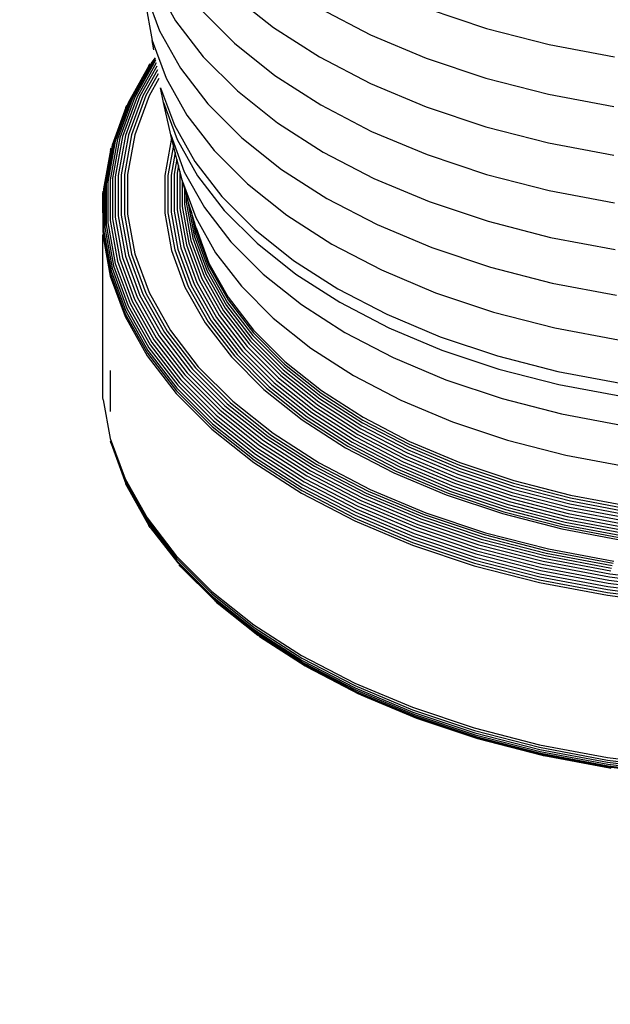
# Model space of a CAD drawing. Extents: x -19547 to -11561, y 2096 to 5601.
# Tile 19 of 168: x -19133.59 to -19129.12, y 3369.36 to 3376.79. Entities that reach past the tile are written whole.
import ezdxf

# ---------------------------------------------------------------- set-up
doc = ezdxf.new("R2010")
doc.units = 0
doc.header["$MEASUREMENT"] = 0
doc.layers.add('TANK', color=2, linetype='CONTINUOUS')
doc.layers.add('TANK-SLOPE', color=2, linetype='CONTINUOUS')

# ---------------------------------------------------------------- blocks, each defined once
blk = doc.blocks.new('A$C3406478A')
at = {"layer": 'TANK'}
for p, q in [((-1.295, 7.0312), (-1.1356, 6.7481)), ((-1.3634, 6.9595), (-1.2571, 6.6706)), ((-0.7014, 6.9407), (-0.3959, 6.6979)), ((-1.3649, 6.8893), (-1.312, 6.5987)), ((-0.0484, 6.8426), (0.3379, 6.6417)), ((-0.9493, 6.8365), (-0.6901, 6.5772)), ((0.7653, 6.839), (1.2144, 6.6893)), ((-1.1356, 6.7481), (-0.9259, 6.4761)), ((-0.3959, 6.6979), (-0.048, 6.4749)), ((-1.2571, 6.6706), (-1.099, 6.3897)), ((0.3379, 6.6417), (0.7586, 6.4653)), ((1.2144, 6.6893), (1.6882, 6.5675)), ((-1.312, 6.5987), (-1.2068, 6.3129)), ((-1.3002, 6.5272), (-1.312, 6.5987)), ((-0.6901, 6.5772), (-0.3854, 6.3351)), ((1.6882, 6.5675), (2.1814, 6.475)), ((-0.9259, 6.4761), (-0.668, 6.2182)), ((-0.048, 6.4749), (0.3383, 6.2741)), ((-1.3366, 6.4065), (-1.4925, 6.1273)), ((-1.3138, 6.4361), (-1.4793, 6.142)), ((-1.2987, 6.4478), (-1.4637, 6.1546)), ((-1.286, 6.4491), (-1.4458, 6.1651)), ((-1.2823, 6.4287), (-1.4261, 6.1732)), ((-1.2779, 6.4044), (-1.4049, 6.1787)), ((-1.3366, 6.4065), (-1.3265, 6.4223)), ((-1.2894, 6.4677), (-1.3138, 6.4361)), ((-1.2882, 6.4613), (-1.2987, 6.4478)), ((0.7586, 6.4653), (1.2088, 6.3152)), ((-1.2728, 6.3765), (-1.3824, 6.1817)), ((-1.2671, 6.3456), (-1.3592, 6.182)), ((-1.099, 6.3897), (-0.8909, 6.1199)), ((-0.3854, 6.3351), (-0.0385, 6.1126)), ((-1.261, 6.312), (-1.3355, 6.1797)), ((-1.2068, 6.3129), (-1.0504, 6.035)), ((0.3383, 6.2741), (0.7589, 6.0976)), ((1.2088, 6.3152), (1.6838, 6.1931)), ((-1.4261, 6.1732), (-1.5363, 5.8739)), ((-1.4049, 6.1787), (-1.5146, 5.8808)), ((-1.3824, 6.1817), (-1.4916, 5.8851)), ((-1.3592, 6.182), (-1.4678, 5.8869)), ((-1.3355, 6.1797), (-1.4437, 5.886)), ((-1.2258, 6.131), (-1.248, 6.2405)), ((-1.248, 6.2405), (-1.1442, 5.9585)), ((-0.668, 6.2182), (-0.3649, 5.9774)), ((1.6838, 6.1931), (2.1782, 6.1003)), ((-1.4925, 6.1273), (-1.6041, 5.824)), ((-1.4793, 6.142), (-1.5907, 5.8395)), ((-1.4637, 6.1546), (-1.5747, 5.8531)), ((-1.4458, 6.1651), (-1.5565, 5.8646)), ((-1.5106, 6.0932), (-1.5029, 6.111)), ((-1.1714, 5.8851), (-1.2258, 6.131)), ((-1.2258, 6.131), (-1.1225, 5.8504)), ((-0.8909, 6.1199), (-0.6351, 5.8641)), ((-0.0385, 6.1126), (0.3468, 5.9124)), ((0.7589, 6.0976), (1.2091, 5.9476)), ((-1.5106, 6.0932), (-1.6148, 5.8071)), ((-1.0504, 6.035), (-0.8445, 5.768)), ((-1.1442, 5.9585), (-0.9899, 5.6843)), ((-0.3649, 5.9774), (-0.0198, 5.7561)), ((-1.5146, 5.8808), (-1.5697, 5.5778)), ((-1.4916, 5.8851), (-1.5465, 5.5836)), ((-1.4678, 5.8869), (-1.5225, 5.5868)), ((-1.4437, 5.886), (-1.498, 5.5873)), ((-1.166, 5.8606), (-1.1714, 5.8851)), ((-1.1714, 5.8851), (-1.0693, 5.6077)), ((0.3468, 5.9124), (0.7662, 5.7364)), ((1.2091, 5.9476), (1.684, 5.8255)), ((-1.6148, 5.8071), (-1.6711, 5.498)), ((-1.6041, 5.824), (-1.6603, 5.5157)), ((-1.5907, 5.8395), (-1.6466, 5.5319)), ((-1.5747, 5.8531), (-1.6305, 5.5465)), ((-1.5565, 5.8646), (-1.6121, 5.5591)), ((-1.5363, 5.8739), (-1.5917, 5.5696)), ((-1.166, 5.8606), (-1.2173, 5.5788)), ((-1.1515, 5.8063), (-1.1928, 5.5794)), ((-1.1515, 5.8063), (-1.166, 5.8606)), ((-1.1379, 5.7524), (-1.1515, 5.8063)), ((-1.1225, 5.8504), (-0.9689, 5.5775)), ((-0.6351, 5.8641), (-0.3344, 5.6251)), ((1.684, 5.8255), (2.1784, 5.7327)), ((-1.6274, 5.7696), (-1.679, 5.4793)), ((-1.6274, 5.7696), (-1.6226, 5.7888)), ((-1.1379, 5.7524), (-1.1688, 5.5826)), ((-1.125, 5.7015), (-1.1379, 5.7524)), ((-0.8445, 5.768), (-0.5915, 5.515)), ((-0.0198, 5.7561), (0.3634, 5.5569)), ((0.7662, 5.7364), (1.2152, 5.5868)), ((-1.125, 5.7015), (-1.1456, 5.5883)), ((-1.1131, 5.6544), (-1.125, 5.7015)), ((-1.1131, 5.6544), (-1.1236, 5.5965)), ((-1.1024, 5.612), (-1.1131, 5.6544)), ((-0.9899, 5.6843), (-0.7868, 5.421)), ((-1.5697, 5.5778), (-1.5697, 5.2732)), ((-1.5465, 5.5836), (-1.5465, 5.2804)), ((-1.5225, 5.5868), (-1.5225, 5.285)), ((-1.498, 5.5873), (-1.498, 5.2871)), ((-1.2173, 5.5788), (-1.2173, 5.2956)), ((-1.1928, 5.5794), (-1.1928, 5.2976)), ((-1.1688, 5.5826), (-1.1688, 5.3022)), ((-1.1456, 5.5883), (-1.1456, 5.3094)), ((-1.1236, 5.5965), (-1.1236, 5.3189)), ((-1.1024, 5.612), (-1.1033, 5.607)), ((-1.1033, 5.607), (-1.1033, 5.3306)), ((-1.0849, 5.5428), (-1.1024, 5.612)), ((-1.0693, 5.6077), (-0.9175, 5.338)), ((-0.9689, 5.5775), (-0.7668, 5.3153)), ((-0.3344, 5.6251), (0.0079, 5.4056)), ((1.2152, 5.5868), (1.6888, 5.465)), ((-1.6603, 5.5157), (-1.6603, 5.2056)), ((-1.6466, 5.5319), (-1.6466, 5.2226)), ((-1.6305, 5.5465), (-1.6305, 5.2382)), ((-1.6121, 5.5591), (-1.6121, 5.252)), ((-1.5917, 5.5696), (-1.5917, 5.2637)), ((-1.0849, 5.5428), (-1.0849, 5.3444)), ((-1.0823, 5.5328), (-1.0849, 5.5428)), ((-1.0687, 5.486), (-1.0823, 5.5328)), ((-1.0823, 5.5328), (-0.9821, 5.2607)), ((-0.5915, 5.515), (-0.294, 5.2786)), ((0.3634, 5.5569), (0.7806, 5.3819)), ((-1.6854, 5.4398), (-1.6838, 5.4598)), ((-1.6838, 5.1483), (-1.6854, 5.4398)), ((-1.679, 5.4793), (-1.679, 5.1681)), ((-1.6711, 5.498), (-1.6711, 5.1873)), ((-1.0551, 5.4392), (-1.0687, 5.486)), ((-1.0687, 5.486), (-1.0687, 5.3599)), ((-1.0443, 5.402), (-1.0551, 5.4392)), ((-1.0551, 5.4392), (-1.0551, 5.377)), ((1.6888, 5.465), (2.1819, 5.3725)), ((-1.0687, 5.3599), (-1.019, 5.0872)), ((-1.0551, 5.377), (-1.0056, 5.105)), ((-1.0443, 5.402), (-1.0443, 5.3953)), ((-1.0443, 5.3953), (-0.9949, 5.124)), ((-1.0172, 5.3089), (-1.0443, 5.3953)), ((-0.7868, 5.421), (-0.5371, 5.1713)), ((0.0079, 5.4056), (0.3881, 5.208)), ((0.7806, 5.3819), (1.2272, 5.233)), ((-1.5465, 5.2804), (-1.4916, 4.9788)), ((-1.5225, 5.285), (-1.4678, 4.9849)), ((-1.498, 5.2871), (-1.4437, 4.9884)), ((-1.2173, 5.2956), (-1.166, 5.0138)), ((-1.1928, 5.2976), (-1.1418, 5.0174)), ((-1.1688, 5.3022), (-1.118, 5.0234)), ((-1.1456, 5.3094), (-1.0951, 5.032)), ((-1.1236, 5.3189), (-1.0734, 5.0428)), ((-1.1033, 5.3306), (-1.0532, 5.0558)), ((-1.0849, 5.3444), (-1.035, 5.0706)), ((-1.0172, 5.3089), (-0.9871, 5.1437)), ((-0.9948, 5.232), (-1.0172, 5.3089)), ((-0.9175, 5.338), (-0.7177, 5.0789)), ((-0.7668, 5.3153), (-0.5183, 5.0668)), ((-1.6603, 5.2056), (-1.6041, 4.8972)), ((-1.6466, 5.2226), (-1.5907, 4.9151)), ((-1.6305, 5.2382), (-1.5747, 4.9316)), ((-1.6121, 5.252), (-1.5565, 4.9465)), ((-1.5917, 5.2637), (-1.5363, 4.9594)), ((-1.5697, 5.2732), (-1.5146, 4.9703)), ((-0.9808, 5.1839), (-0.9948, 5.232)), ((-0.9948, 5.232), (-0.9824, 5.1637)), ((-0.9821, 5.2607), (-0.8333, 4.9962)), ((-0.294, 5.2786), (0.0447, 5.0614)), ((0.3881, 5.208), (0.8019, 5.0344)), ((1.2272, 5.233), (1.6983, 5.1119)), ((-1.6838, 5.1483), (-1.6854, 5.1282)), ((-1.6838, 5.1483), (-1.6274, 4.8385)), ((-1.679, 5.1681), (-1.6226, 4.8585)), ((-1.6711, 5.1873), (-1.6148, 4.8782)), ((-0.9871, 5.1437), (-0.889, 4.8773)), ((-0.9824, 5.1637), (-0.8844, 4.8976)), ((-0.9808, 5.1839), (-0.8828, 4.9179)), ((-0.5371, 5.1713), (-0.2436, 4.938)), ((-1.6854, 5.1282), (-1.6289, 4.8183)), ((-1.6854, 3.9036), (-1.6854, 5.1282)), ((-1.035, 5.0706), (-0.9359, 4.8014)), ((-1.019, 5.0872), (-0.9203, 4.8189)), ((-1.0056, 5.105), (-0.9071, 4.8376)), ((-0.9949, 5.124), (-0.8966, 4.8571)), ((-0.7177, 5.0789), (-0.4721, 4.8332)), ((-0.5183, 5.0668), (-0.2262, 4.8347)), ((0.0447, 5.0614), (0.4208, 4.8659)), ((1.6983, 5.1119), (2.1887, 5.0199)), ((-1.4678, 4.9849), (-1.3592, 4.6898)), ((-1.4437, 4.9884), (-1.3355, 4.6947)), ((-1.166, 5.0138), (-1.064, 4.7367)), ((-1.1418, 5.0174), (-1.0403, 4.7417)), ((-1.118, 5.0234), (-1.0171, 4.7492)), ((-1.0951, 5.032), (-0.9946, 4.7591)), ((-1.0734, 5.0428), (-0.9734, 4.7713)), ((-1.0532, 5.0558), (-0.9537, 4.7854)), ((-0.8333, 4.9962), (-0.6373, 4.742)), ((0.8019, 5.0344), (1.245, 4.8867)), ((-1.5907, 4.9151), (-1.4793, 4.6126)), ((-1.5747, 4.9316), (-1.4637, 4.63)), ((-1.5565, 4.9465), (-1.4458, 4.646)), ((-1.5363, 4.9594), (-1.4261, 4.6602)), ((-1.5146, 4.9703), (-1.4049, 4.6723)), ((-1.4916, 4.9788), (-1.3824, 4.6823)), ((-0.8828, 4.9179), (-0.7373, 4.6592)), ((-0.2436, 4.938), (0.0905, 4.7238)), ((-1.6274, 4.8385), (-1.5152, 4.5338)), ((-1.6226, 4.8585), (-1.5106, 4.5541)), ((-1.6148, 4.8782), (-1.5029, 4.5743)), ((-1.6041, 4.8972), (-1.4925, 4.5939)), ((-0.9071, 4.8376), (-0.7607, 4.5775)), ((-0.8966, 4.8571), (-0.7506, 4.5977)), ((-0.889, 4.8773), (-0.7433, 4.6183)), ((-0.8844, 4.8976), (-0.7388, 4.6389)), ((-0.2262, 4.8347), (0.1064, 4.6215)), ((0.4208, 4.8659), (0.8303, 4.6941)), ((1.245, 4.8867), (1.7123, 4.7666)), ((-1.6289, 4.8183), (-1.5167, 4.5135)), ((-0.9946, 4.7591), (-0.8453, 4.4938)), ((-0.9734, 4.7713), (-0.8248, 4.5072)), ((-0.9537, 4.7854), (-0.8058, 4.5226)), ((-0.9359, 4.8014), (-0.7886, 4.5396)), ((-0.9203, 4.8189), (-0.7735, 4.558)), ((-0.4721, 4.8332), (-0.1833, 4.6038)), ((1.7123, 4.7666), (2.1989, 4.6753)), ((-1.3592, 4.6898), (-1.1977, 4.4028)), ((-1.3355, 4.6947), (-1.1748, 4.4092)), ((-1.064, 4.7367), (-0.9123, 4.4673)), ((-1.0403, 4.7417), (-0.8895, 4.4737)), ((-1.0171, 4.7492), (-0.867, 4.4826)), ((-0.6373, 4.742), (-0.3964, 4.5012)), ((0.0905, 4.7238), (0.4616, 4.5309)), ((0.8303, 4.6941), (1.2686, 4.548)), ((-1.4793, 4.6126), (-1.3138, 4.3184)), ((-1.4637, 4.63), (-1.2987, 4.3369)), ((-1.4458, 4.646), (-1.2814, 4.3539)), ((-1.4261, 4.6602), (-1.2624, 4.3692)), ((-1.4049, 4.6723), (-1.2418, 4.3827)), ((-1.3824, 4.6823), (-1.2201, 4.3939)), ((-0.7433, 4.6183), (-0.5514, 4.3695)), ((-0.7388, 4.6389), (-0.5471, 4.3904)), ((-0.7373, 4.6592), (-0.5457, 4.4108)), ((0.1064, 4.6215), (0.4757, 4.4295)), ((-1.5106, 4.5541), (-1.344, 4.2581)), ((-1.5029, 4.5743), (-1.3366, 4.2787)), ((-1.4925, 4.5939), (-1.3265, 4.299)), ((-0.7886, 4.5396), (-0.5946, 4.2881)), ((-0.7735, 4.558), (-0.5802, 4.3074)), ((-0.7607, 4.5775), (-0.5681, 4.3277)), ((-0.7506, 4.5977), (-0.5584, 4.3485)), ((-0.1833, 4.6038), (0.1454, 4.393)), ((1.2686, 4.548), (1.731, 4.4292)), ((-1.5167, 4.5135), (-1.35, 4.2172)), ((-1.5152, 4.5338), (-1.3485, 4.2375)), ((-0.9123, 4.4673), (-0.7128, 4.2085)), ((-0.8895, 4.4737), (-0.691, 4.2163)), ((-0.867, 4.4826), (-0.6695, 4.2265)), ((-0.8453, 4.4938), (-0.6488, 4.239)), ((-0.8248, 4.5072), (-0.6292, 4.2536)), ((-0.8058, 4.5226), (-0.6111, 4.2701)), ((-0.3964, 4.5012), (-0.1132, 4.2761)), ((0.4616, 4.5309), (0.8656, 4.3614)), ((-1.2201, 4.3939), (-1.0065, 4.1169)), ((-1.1977, 4.4028), (-0.9851, 4.1271)), ((-1.1748, 4.4092), (-0.9633, 4.1349)), ((-0.5471, 4.3904), (-0.3115, 4.1548)), ((-0.5457, 4.4108), (-0.3102, 4.1753)), ((0.1454, 4.393), (0.5104, 4.2033)), ((0.4757, 4.4295), (0.8778, 4.2608)), ((1.731, 4.4292), (2.2123, 4.3389)), ((-1.3138, 4.3184), (-1.0959, 4.0359)), ((-1.2987, 4.3369), (-1.0815, 4.0552)), ((-1.2814, 4.3539), (-1.065, 4.0733)), ((-1.2624, 4.3692), (-1.0469, 4.0897)), ((-1.2418, 4.3827), (-1.0272, 4.1044)), ((-0.5681, 4.3277), (-0.3313, 4.0908)), ((-0.5584, 4.3485), (-0.3222, 4.1122)), ((-0.5514, 4.3695), (-0.3156, 4.1336)), ((0.8656, 4.3614), (1.298, 4.2173)), ((-1.344, 4.2581), (-1.1247, 3.9738)), ((-1.3366, 4.2787), (-1.1177, 3.9949)), ((-1.3265, 4.299), (-1.108, 4.0157)), ((-0.6488, 4.239), (-0.4073, 3.9974)), ((-0.6292, 4.2536), (-0.3888, 4.0132)), ((-0.6111, 4.2701), (-0.3717, 4.0308)), ((-0.5946, 4.2881), (-0.3563, 4.0498)), ((-0.5802, 4.3074), (-0.3427, 4.0699)), ((-0.1132, 4.2761), (0.2091, 4.0694)), ((0.8778, 4.2608), (1.3082, 4.1173)), ((-1.35, 4.2172), (-1.1304, 3.9325)), ((-1.3485, 4.2375), (-1.129, 3.9529)), ((-0.7128, 4.2085), (-0.4674, 3.9632)), ((-0.691, 4.2163), (-0.4469, 3.9722)), ((-0.6695, 4.2265), (-0.4267, 3.9837)), ((-0.3102, 4.1753), (-0.0333, 3.9553)), ((0.5104, 4.2033), (0.9078, 4.0366)), ((1.298, 4.2173), (1.7542, 4.1)), ((-1.6305, 4.1053), (-1.6305, 3.797)), ((-1.0469, 4.0897), (-0.7819, 3.8248)), ((-1.0272, 4.1044), (-0.7634, 3.8406)), ((-1.0065, 4.1169), (-0.744, 3.8543)), ((-0.9851, 4.1271), (-0.7238, 3.8658)), ((-0.9633, 4.1349), (-0.7032, 3.8748)), ((-0.3313, 4.0908), (-0.0529, 3.8696)), ((-0.3222, 4.1122), (-0.0444, 3.8915)), ((-0.3156, 4.1336), (-0.0383, 3.9133)), ((-0.3115, 4.1548), (-0.0346, 3.9347)), ((1.3082, 4.1173), (1.7623, 4.0006)), ((1.7542, 4.1), (2.2291, 4.0109)), ((-1.108, 4.0157), (-0.8395, 3.7471)), ((-1.0959, 4.0359), (-0.8281, 3.7681)), ((-1.0815, 4.0552), (-0.8145, 3.7882)), ((-1.065, 4.0733), (-0.799, 3.8073)), ((-0.3717, 4.0308), (-0.0903, 3.8072)), ((-0.3563, 4.0498), (-0.076, 3.8271)), ((-0.3427, 4.0699), (-0.0634, 3.848)), ((0.2091, 4.0694), (0.5672, 3.8833)), ((0.9078, 4.0366), (1.3332, 3.8948)), ((-1.129, 3.9529), (-0.8592, 3.6832)), ((-1.1247, 3.9738), (-0.8552, 3.7043)), ((-1.1177, 3.9949), (-0.8486, 3.7258)), ((-0.4674, 3.9632), (-0.1791, 3.734)), ((-0.4469, 3.9722), (-0.16, 3.7443)), ((-0.4267, 3.9837), (-0.1413, 3.7569)), ((-0.4073, 3.9974), (-0.1233, 3.7718)), ((-0.3888, 4.0132), (-0.1062, 3.7886)), ((-0.0333, 3.9553), (0.2818, 3.7532)), ((1.7623, 4.0006), (2.2349, 3.912)), ((-1.6838, 3.8837), (-1.6854, 3.9036)), ((-1.6838, 3.8837), (-1.6289, 3.5937)), ((-1.1304, 3.9325), (-0.8606, 3.6627)), ((-0.7032, 3.8748), (-0.3975, 3.6319)), ((-0.0529, 3.8696), (0.2641, 3.6664)), ((-0.0444, 3.8915), (0.2717, 3.6888)), ((-0.0383, 3.9133), (0.2773, 3.7109)), ((-0.0346, 3.9347), (0.2807, 3.7325)), ((0.5672, 3.8833), (0.957, 3.7198)), ((1.3332, 3.8948), (1.782, 3.7794)), ((-0.799, 3.8073), (-0.4863, 3.5587)), ((-0.7819, 3.8248), (-0.4704, 3.5773)), ((-0.7634, 3.8406), (-0.4533, 3.5942)), ((-0.744, 3.8543), (-0.4353, 3.609)), ((-0.7238, 3.8658), (-0.4166, 3.6217)), ((-0.0903, 3.8072), (0.23, 3.6018)), ((-0.076, 3.8271), (0.243, 3.6225)), ((-0.0634, 3.848), (0.2544, 3.6442)), ((-0.8486, 3.7258), (-0.5322, 3.4744)), ((-0.8395, 3.7471), (-0.5238, 3.4963)), ((-0.8281, 3.7681), (-0.5132, 3.5179)), ((-0.8145, 3.7882), (-0.5006, 3.5388)), ((-0.1791, 3.734), (0.1493, 3.5235)), ((-0.16, 3.7443), (0.1666, 3.5348)), ((-0.1413, 3.7569), (0.1836, 3.5486)), ((-0.1233, 3.7718), (0.2, 3.5645)), ((-0.1062, 3.7886), (0.2155, 3.5823)), ((0.2807, 3.7325), (0.6309, 3.5505)), ((0.2818, 3.7532), (0.6319, 3.5712)), ((0.957, 3.7198), (1.3742, 3.5807)), ((1.782, 3.7794), (2.2492, 3.6918)), ((-0.8606, 3.6627), (-0.5433, 3.4106)), ((-0.8592, 3.6832), (-0.5421, 3.4311)), ((-0.8552, 3.7043), (-0.5384, 3.4525)), ((0.2544, 3.6442), (0.6075, 3.4606)), ((0.2641, 3.6664), (0.6161, 3.4834)), ((0.2717, 3.6888), (0.6229, 3.5062)), ((0.2773, 3.7109), (0.6279, 3.5287)), ((-1.6289, 3.5937), (-1.5167, 3.2889)), ((-1.6226, 3.5547), (-1.6274, 3.5739)), ((-1.6274, 3.5739), (-1.5152, 3.2692)), ((-0.4704, 3.5773), (-0.1159, 3.3499)), ((-0.4533, 3.5942), (-0.1003, 3.3678)), ((-0.4353, 3.609), (-0.0839, 3.3837)), ((-0.4166, 3.6217), (-0.0669, 3.3974)), ((-0.3975, 3.6319), (-0.0495, 3.4088)), ((0.2155, 3.5823), (0.5729, 3.3966)), ((0.23, 3.6018), (0.5857, 3.4168)), ((0.243, 3.6225), (0.5973, 3.4383)), ((0.6319, 3.5712), (1.0129, 3.4114)), ((1.3742, 3.5807), (1.8143, 3.4676)), ((-1.6226, 3.5547), (-1.5106, 3.2503)), ((-0.5238, 3.4963), (-0.1644, 3.2658)), ((-0.5132, 3.5179), (-0.1548, 3.2881)), ((-0.5006, 3.5388), (-0.1433, 3.3097)), ((-0.4863, 3.5587), (-0.1303, 3.3305)), ((0.1493, 3.5235), (0.5139, 3.334)), ((0.1666, 3.5348), (0.5293, 3.3463)), ((0.1836, 3.5486), (0.5444, 3.361)), ((0.2, 3.5645), (0.559, 3.3778)), ((0.6229, 3.5062), (1.0052, 3.3459)), ((0.6279, 3.5287), (1.0095, 3.3686)), ((0.6309, 3.5505), (1.0121, 3.3906)), ((-0.5421, 3.4311), (-0.1811, 3.1996)), ((-0.5384, 3.4525), (-0.1777, 3.2212)), ((-0.5322, 3.4744), (-0.1721, 3.2434)), ((0.5973, 3.4383), (0.983, 3.2765)), ((0.6075, 3.4606), (0.9918, 3.2994)), ((0.6161, 3.4834), (0.9993, 3.3227)), ((1.8143, 3.4676), (2.2725, 3.3816)), ((-0.5433, 3.4106), (-0.1822, 3.179)), ((-0.1159, 3.3499), (0.2779, 3.1452)), ((-0.1003, 3.3678), (0.2918, 3.164)), ((-0.0839, 3.3837), (0.3064, 3.1808)), ((-0.0669, 3.3974), (0.3215, 3.1955)), ((-0.0495, 3.4088), (0.3369, 3.2078)), ((0.5293, 3.3463), (0.9242, 3.1806)), ((0.5444, 3.361), (0.9373, 3.1962)), ((0.559, 3.3778), (0.9499, 3.2139)), ((0.5729, 3.3966), (0.9619, 3.2334)), ((0.5857, 3.4168), (0.973, 3.2544)), ((1.0095, 3.3686), (1.418, 3.2325)), ((1.0121, 3.3906), (1.4201, 3.2546)), ((1.0129, 3.4114), (1.4209, 3.2754)), ((-1.5167, 3.2889), (-1.35, 2.9926)), ((-0.1548, 3.2881), (0.2433, 3.0811)), ((-0.1433, 3.3097), (0.2535, 3.1035)), ((-0.1303, 3.3305), (0.2651, 3.1249)), ((0.5139, 3.334), (0.9108, 3.1675)), ((0.983, 3.2765), (1.3959, 3.1389)), ((0.9918, 3.2994), (1.4033, 3.1623)), ((0.9993, 3.3227), (1.4095, 3.1859)), ((1.0052, 3.3459), (1.4144, 3.2095)), ((1.4209, 3.2754), (1.8512, 3.1648)), ((-1.5152, 3.2692), (-1.3485, 2.9729)), ((-1.5029, 3.2325), (-1.5106, 3.2503)), ((-1.5106, 3.2503), (-1.344, 2.9543)), ((-1.5029, 3.2325), (-1.3366, 2.9369)), ((-0.1811, 3.1996), (0.2199, 2.9912)), ((-0.1777, 3.2212), (0.2229, 3.013)), ((-0.1721, 3.2434), (0.2279, 3.0355)), ((-0.1644, 3.2658), (0.2347, 3.0584)), ((0.3369, 3.2078), (0.7577, 3.0313)), ((0.9499, 3.2139), (1.3683, 3.0744)), ((0.9619, 3.2334), (1.3783, 3.0946)), ((0.973, 3.2544), (1.3876, 3.1162)), ((1.4144, 3.2095), (1.8461, 3.0985)), ((1.418, 3.2325), (1.8489, 3.1217)), ((1.4201, 3.2546), (1.8506, 3.1439)), ((-0.1822, 3.179), (0.2189, 2.9705)), ((0.2651, 3.1249), (0.6955, 2.9444)), ((0.2779, 3.1452), (0.7066, 2.9654)), ((0.2918, 3.164), (0.7186, 2.9849)), ((0.3064, 3.1808), (0.7313, 3.0026)), ((0.3215, 3.1955), (0.7444, 3.0182)), ((0.9108, 3.1675), (1.3357, 3.0258)), ((0.9242, 3.1806), (1.3469, 3.0397)), ((0.9373, 3.1962), (1.3578, 3.056)), ((1.3959, 3.1389), (1.8315, 3.0269)), ((1.4033, 3.1623), (1.8373, 3.0507)), ((1.4095, 3.1859), (1.8422, 3.0747)), ((1.8506, 3.1439), (2.2987, 3.0599)), ((1.8512, 3.1648), (2.2991, 3.0807)), ((0.2347, 3.0584), (0.6692, 2.8761)), ((0.2433, 3.0811), (0.6766, 2.8994)), ((0.2535, 3.1035), (0.6855, 2.9222)), ((1.3578, 3.056), (1.8014, 2.942)), ((1.3683, 3.0744), (1.8097, 2.961)), ((1.3783, 3.0946), (1.8176, 2.9817)), ((1.3876, 3.1162), (1.8249, 3.0038)), ((1.8373, 3.0507), (2.2891, 2.9659)), ((1.8422, 3.0747), (2.2926, 2.9902)), ((1.8461, 3.0985), (2.2954, 3.0142)), ((1.8489, 3.1217), (2.2975, 3.0376)), ((-1.35, 2.9926), (-1.1304, 2.7079)), ((0.2199, 2.9912), (0.6564, 2.8081)), ((0.2229, 3.013), (0.659, 2.8301)), ((0.2279, 3.0355), (0.6633, 2.8529)), ((0.7186, 2.9849), (1.1755, 2.8326)), ((0.7313, 3.0026), (1.1861, 2.851)), ((0.7444, 3.0182), (1.197, 2.8673)), ((0.7577, 3.0313), (1.2081, 2.8812)), ((1.3357, 3.0258), (1.784, 2.9106)), ((1.3469, 3.0397), (1.7927, 2.9251)), ((1.8176, 2.9817), (2.2749, 2.8959)), ((1.8249, 3.0038), (2.2801, 2.9184)), ((1.8315, 3.0269), (2.2849, 2.9419)), ((-1.3485, 2.9729), (-1.129, 2.6884)), ((-1.344, 2.9543), (-1.1247, 2.67)), ((-1.3265, 2.9212), (-1.3366, 2.9369)), ((-1.3265, 2.9212), (-1.1177, 2.6531)), ((0.2189, 2.9705), (0.6555, 2.7873)), ((0.6855, 2.9222), (1.1479, 2.7681)), ((0.6955, 2.9444), (1.1563, 2.7908)), ((0.7066, 2.9654), (1.1655, 2.8124)), ((1.784, 2.9106), (2.2506, 2.8231)), ((1.7927, 2.9251), (2.2569, 2.838)), ((1.8014, 2.942), (2.2632, 2.8554)), ((1.8097, 2.961), (2.2692, 2.8748)), ((0.659, 2.8301), (1.1258, 2.6745)), ((0.6633, 2.8529), (1.1294, 2.6975)), ((0.6692, 2.8761), (1.1343, 2.721)), ((0.6766, 2.8994), (1.1405, 2.7447)), ((1.1755, 2.8326), (1.6575, 2.7087)), ((1.1861, 2.851), (1.6658, 2.7277)), ((1.197, 2.8673), (1.6744, 2.7446)), ((1.2081, 2.8812), (1.6832, 2.7591)), ((0.6555, 2.7873), (1.1229, 2.6315)), ((0.6564, 2.8081), (1.1237, 2.6523)), ((1.1479, 2.7681), (1.6357, 2.6427)), ((1.1563, 2.7908), (1.6423, 2.6659)), ((1.1655, 2.8124), (1.6496, 2.688)), ((1.6832, 2.7591), (2.1778, 2.6663)), ((-1.1304, 2.7079), (-0.8606, 2.4381)), ((-1.129, 2.6884), (-0.8592, 2.4186)), ((1.1294, 2.6975), (1.6211, 2.5711)), ((1.1343, 2.721), (1.625, 2.5949)), ((1.1405, 2.7447), (1.6299, 2.6189)), ((1.6496, 2.688), (2.1536, 2.5935)), ((1.6575, 2.7087), (2.1593, 2.6146)), ((1.6658, 2.7277), (2.1653, 2.634)), ((1.6744, 2.7446), (2.1715, 2.6513)), ((-1.1247, 2.67), (-0.8552, 2.4004)), ((-1.1177, 2.6531), (-0.8486, 2.3839)), ((-1.0959, 2.6248), (-1.108, 2.6379)), ((-1.0959, 2.6248), (-0.8395, 2.3694)), ((1.1229, 2.6315), (1.616, 2.5048)), ((1.1237, 2.6523), (1.6166, 2.5256)), ((1.1258, 2.6745), (1.6183, 2.5479)), ((1.6299, 2.6189), (2.1393, 2.5234)), ((1.6357, 2.6427), (2.1435, 2.5475)), ((1.6423, 2.6659), (2.1483, 2.571)), ((1.6183, 2.5479), (2.1309, 2.4517)), ((1.6211, 2.5711), (2.133, 2.4751)), ((1.625, 2.5949), (2.1358, 2.4991)), ((2.1435, 2.5475), (2.6658, 2.4834)), ((2.1483, 2.571), (2.6687, 2.5071)), ((1.616, 2.5048), (2.1293, 2.4085)), ((1.6166, 2.5256), (2.1297, 2.4294)), ((2.133, 2.4751), (2.6594, 2.4105)), ((2.1358, 2.4991), (2.6611, 2.4346)), ((2.1393, 2.5234), (2.6633, 2.4591)), ((-0.8606, 2.4381), (-0.5433, 2.186)), ((-0.8592, 2.4186), (-0.5421, 2.1666)), ((-0.8552, 2.4004), (-0.5384, 2.1487)), ((-0.8486, 2.3839), (-0.5322, 2.1325)), ((2.1293, 2.4085), (2.6572, 2.3437)), ((2.1297, 2.4294), (2.6575, 2.3646)), ((2.1309, 2.4517), (2.6582, 2.387)), ((-0.8395, 2.3694), (-0.5238, 2.1185)), ((-0.8281, 2.357), (-0.8082, 2.3412)), ((-0.8082, 2.3412), (-0.5132, 2.1068)), ((-0.5433, 2.186), (-0.1822, 1.9544)), ((-0.5421, 2.1666), (-0.1811, 1.9351)), ((-0.5384, 2.1487), (-0.1777, 1.9174)), ((-0.5322, 2.1325), (-0.1721, 1.9016)), ((-0.5238, 2.1185), (-0.1644, 1.8881)), ((-0.5006, 2.0976), (-0.5132, 2.1068)), ((-0.5006, 2.0976), (-0.1548, 1.877)), ((-0.1822, 1.9544), (0.2189, 1.7459)), ((-0.1811, 1.9351), (0.2199, 1.7266)), ((-0.1777, 1.9174), (0.2229, 1.7091)), ((-0.1721, 1.9016), (0.2279, 1.6937)), ((-0.1644, 1.8881), (0.2347, 1.6806)), ((-0.1548, 1.877), (0.2433, 1.6701)), ((-0.1433, 1.8685), (0.2535, 1.6622)), ((0.2189, 1.7459), (0.6555, 1.5628)), ((0.2199, 1.7266), (0.6564, 1.5435)), ((0.2229, 1.7091), (0.659, 1.5262)), ((0.2279, 1.6937), (0.6633, 1.511)), ((0.2347, 1.6806), (0.6692, 1.4983)), ((0.2433, 1.6701), (0.6766, 1.4883)), ((0.2651, 1.6573), (0.2535, 1.6622)), ((0.2651, 1.6573), (0.6855, 1.481)), ((0.6555, 1.5628), (1.1229, 1.4069)), ((0.6564, 1.5435), (1.1237, 1.3878)), ((0.659, 1.5262), (1.1258, 1.3706)), ((0.6633, 1.511), (1.1294, 1.3557)), ((0.6692, 1.4983), (1.1343, 1.3433)), ((0.6766, 1.4883), (1.1405, 1.3336)), ((0.6855, 1.481), (1.1479, 1.3269)), ((1.1229, 1.4069), (1.616, 1.2802)), ((1.1237, 1.3878), (1.6166, 1.2611)), ((1.1258, 1.3706), (1.6183, 1.244)), ((1.1294, 1.3557), (1.6211, 1.2293)), ((1.1343, 1.3433), (1.625, 1.2172)), ((1.1405, 1.3336), (1.6299, 1.2079)), ((1.1479, 1.3269), (1.6357, 1.2015)), ((1.616, 1.2802), (2.1293, 1.1839)), ((1.6166, 1.2611), (2.1297, 1.1648)), ((1.6183, 1.244), (2.1309, 1.1478)), ((1.6211, 1.2293), (2.133, 1.1333)), ((1.625, 1.2172), (2.1358, 1.1213)), ((1.6299, 1.2079), (2.1393, 1.1123)), ((1.6357, 1.2015), (1.6427, 1.1999)), ((1.6427, 1.1999), (1.6496, 1.1981)), ((1.6496, 1.1981), (2.1435, 1.1062)), ((2.1293, 1.1839), (2.6572, 1.1191)), ((2.1297, 1.1648), (2.6575, 1.1001)), ((2.1309, 1.1478), (2.6582, 1.0831)), ((2.133, 1.1333), (2.6594, 1.0687)), ((2.1358, 1.1213), (2.6611, 1.0569)), ((2.1393, 1.1123), (2.6633, 1.048)), ((2.1435, 1.1062), (2.1485, 1.1045)), ((2.1485, 1.1045), (2.1536, 1.1036))]:
    blk.add_line(p, q, dxfattribs=at)

msp = doc.modelspace()

# ---------------------------------------------------------------- linework, layer by layer
at = {"layer": 'TANK', "elevation": 0}
for points in [[(-19015.2342, 3223.5452, 0.049983), (-19013.8663, 3238.8794, 0.071312), (-19019.1791, 3273.2653, 0.017305), (-19023.3762, 3285.5074, 0.040291), (-19036.3412, 3312.6633, 0.057637), (-19062.0433, 3347.1037, 0.071312), (-19089.269, 3368.769, 0.106395), (-19120.1268, 3378.919, 0.159299), (-19141.6375, 3374.3172), (-19147.0643, 3371.1841)], [(-19032.9418, 3213.3255, 0.03226), (-19032.3817, 3223.7672, 0.071312), (-19037.9647, 3259.9016, 0.019282), (-19042.9352, 3274.215, 0.038312), (-19055.9994, 3301.3028, 0.044515), (-19076.102, 3329.851, 0.013151), (-19082.9948, 3337.5539, 0.071312), (-19111.6049, 3360.3208, 0.106395), (-19144.0318, 3370.9869, 0.149431), (-19165.3942, 3366.8589), (-19172.5674, 3362.6432), (-19174.1783, 3355.5298)]]:
    msp.add_lwpolyline(points, format="xyb", dxfattribs=at)

# ---------------------------------------------------------------- block references
at = {"layer": 'TANK-SLOPE'}
msp.add_blockref('A$C3406478A', (-19131.275, 3370.0388, 0), dxfattribs=at)

doc.saveas('drawing.dxf')
